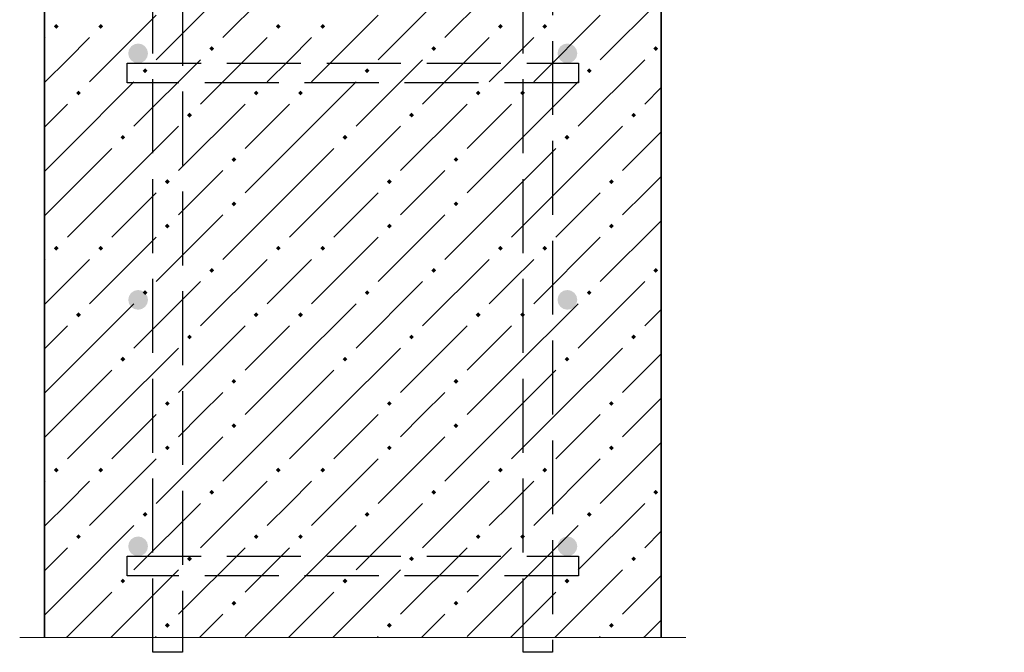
# Model space of a CAD drawing. Header units: millimetres. Extents: x 0 to 50400, y 0 to 35640.
# Tile 9 of 40: x 5971 to 9164, y 9262 to 11315. Entities that reach past the tile are written whole.
import ezdxf

# ---------------------------------------------------------------- set-up
doc = ezdxf.new("R2010")
doc.units = ezdxf.units.MM
doc.linetypes.add('______2', pattern=[324, 240, -84])
doc.layers.add('ЖБ Стена верхний уровень', color=7, linetype='Continuous', lineweight=35)
doc.layers.add('Размерная выноска', color=7, linetype='Continuous')
doc.layers.add('Стена фоновая арматура Х1', color=7, linetype='______2', true_color=0xa0a0a0)
doc.layers.add('Стена фоновая затяжка С-обр.', color=7, linetype='______2', true_color=0xa0a0a0)

msp = doc.modelspace()

# ---------------------------------------------------------------- hatches: boundary and pattern name
at = {"linetype": 'Continuous', "lineweight": -3, "transparency": 33554687}
for points in [[(6386.9, 11205.9), (6384.4, 11218.1), (6377.5, 11228.5), (6367.1, 11235.4), (6354.9, 11237.9), (6342.6, 11235.4), (6332.2, 11228.5), (6325.3, 11218.1), (6322.9, 11205.9), (6325.3, 11193.6), (6332.2, 11183.3), (6342.6, 11176.3), (6354.9, 11173.9), (6367.1, 11176.3), (6377.5, 11183.3), (6384.4, 11193.6)], [(7778.9, 11205.9), (7776.4, 11218.1), (7769.5, 11228.5), (7759.1, 11235.4), (7746.9, 11237.9), (7734.6, 11235.4), (7724.2, 11228.5), (7717.3, 11218.1), (7714.9, 11205.9), (7717.3, 11193.6), (7724.2, 11183.3), (7734.6, 11176.3), (7746.9, 11173.9), (7759.1, 11176.3), (7769.5, 11183.3), (7776.4, 11193.6)], [(6386.9, 10405.9), (6384.4, 10418.1), (6377.5, 10428.5), (6367.1, 10435.5), (6354.9, 10437.9), (6342.6, 10435.5), (6332.2, 10428.5), (6325.3, 10418.1), (6322.9, 10405.9), (6325.3, 10393.6), (6332.2, 10383.3), (6342.6, 10376.3), (6354.9, 10373.9), (6367.1, 10376.3), (6377.5, 10383.3), (6384.4, 10393.6)], [(7778.9, 10405.9), (7776.4, 10418.1), (7769.5, 10428.5), (7759.1, 10435.5), (7746.9, 10437.9), (7734.6, 10435.5), (7724.2, 10428.5), (7717.3, 10418.1), (7714.9, 10405.9), (7717.3, 10393.6), (7724.2, 10383.3), (7734.6, 10376.3), (7746.9, 10373.9), (7759.1, 10376.3), (7769.5, 10383.3), (7776.4, 10393.6)], [(6386.9, 9605.9), (6384.4, 9618.1), (6377.5, 9628.5), (6367.1, 9635.4), (6354.9, 9637.9), (6342.6, 9635.4), (6332.2, 9628.5), (6325.3, 9618.1), (6322.9, 9605.9), (6325.3, 9593.6), (6332.2, 9583.3), (6342.6, 9576.3), (6354.9, 9573.9), (6367.1, 9576.3), (6377.5, 9583.3), (6384.4, 9593.6)], [(7778.9, 9605.9), (7776.4, 9618.1), (7769.5, 9628.5), (7759.1, 9635.4), (7746.9, 9637.9), (7734.6, 9635.4), (7724.2, 9628.5), (7717.3, 9618.1), (7714.9, 9605.9), (7717.3, 9593.6), (7724.2, 9583.3), (7734.6, 9576.3), (7746.9, 9573.9), (7759.1, 9576.3), (7769.5, 9583.3), (7776.4, 9593.6)]]:
    msp.add_hatch(color=7, dxfattribs=at).paths.add_polyline_path(points)
at = {"layer": 'ЖБ Стена верхний уровень', "linetype": 'Continuous', "lineweight": 18, "transparency": 33554687}
for points in [[(6081.7, 11293.4), (6089.5, 11301.2), (6097.3, 11293.4), (6089.5, 11285.6)], [(6225.7, 11293.4), (6233.5, 11301.2), (6241.3, 11293.4), (6233.5, 11285.6)], [(6801.7, 11293.4), (6809.5, 11301.2), (6817.3, 11293.4), (6809.5, 11285.6)], [(6945.7, 11293.4), (6953.5, 11301.2), (6961.3, 11293.4), (6953.5, 11285.6)], [(7521.7, 11293.4), (7529.5, 11301.2), (7537.3, 11293.4), (7529.5, 11285.6)], [(7665.7, 11293.4), (7673.5, 11301.2), (7681.3, 11293.4), (7673.5, 11285.6)], [(6585.7, 11221.4), (6593.5, 11229.2), (6601.3, 11221.4), (6593.5, 11213.6)], [(7305.7, 11221.4), (7313.5, 11229.2), (7321.3, 11221.4), (7313.5, 11213.6)], [(8025.7, 11221.4), (8033.5, 11229.2), (8041.3, 11221.4), (8033.5, 11213.6)], [(6369.7, 11149.4), (6377.5, 11157.2), (6385.3, 11149.4), (6377.5, 11141.6)], [(7089.7, 11149.4), (7097.5, 11157.2), (7105.3, 11149.4), (7097.5, 11141.6)], [(7809.7, 11149.4), (7817.5, 11157.2), (7825.3, 11149.4), (7817.5, 11141.6)], [(6153.7, 11077.4), (6161.5, 11085.2), (6169.3, 11077.4), (6161.5, 11069.6)], [(6729.7, 11077.4), (6737.5, 11085.2), (6745.3, 11077.4), (6737.5, 11069.6)], [(6873.7, 11077.4), (6881.5, 11085.2), (6889.3, 11077.4), (6881.5, 11069.6)], [(7449.7, 11077.4), (7457.5, 11085.2), (7465.3, 11077.4), (7457.5, 11069.6)], [(7593.7, 11077.4), (7601.5, 11085.2), (7609.3, 11077.4), (7601.5, 11069.6)], [(6513.7, 11005.4), (6521.5, 11013.2), (6529.3, 11005.4), (6521.5, 10997.6)], [(7233.7, 11005.4), (7241.5, 11013.2), (7249.3, 11005.4), (7241.5, 10997.6)], [(7953.7, 11005.4), (7961.5, 11013.2), (7969.3, 11005.4), (7961.5, 10997.6)], [(6297.7, 10933.4), (6305.5, 10941.2), (6313.3, 10933.4), (6305.5, 10925.6)], [(7017.7, 10933.4), (7025.5, 10941.2), (7033.3, 10933.4), (7025.5, 10925.6)], [(7737.7, 10933.4), (7745.5, 10941.2), (7753.3, 10933.4), (7745.5, 10925.6)], [(6657.7, 10861.4), (6665.5, 10869.2), (6673.3, 10861.4), (6665.5, 10853.6)], [(7377.7, 10861.4), (7385.5, 10869.2), (7393.3, 10861.4), (7385.5, 10853.6)], [(6441.7, 10789.4), (6449.5, 10797.2), (6457.3, 10789.4), (6449.5, 10781.6)], [(7161.7, 10789.4), (7169.5, 10797.2), (7177.3, 10789.4), (7169.5, 10781.6)], [(7881.7, 10789.4), (7889.5, 10797.2), (7897.3, 10789.4), (7889.5, 10781.6)], [(6657.7, 10717.4), (6665.5, 10725.2), (6673.3, 10717.4), (6665.5, 10709.6)], [(7377.7, 10717.4), (7385.5, 10725.2), (7393.3, 10717.4), (7385.5, 10709.6)], [(6441.7, 10645.4), (6449.5, 10653.2), (6457.3, 10645.4), (6449.5, 10637.6)], [(7161.7, 10645.4), (7169.5, 10653.2), (7177.3, 10645.4), (7169.5, 10637.6)], [(7881.7, 10645.4), (7889.5, 10653.2), (7897.3, 10645.4), (7889.5, 10637.6)], [(6081.7, 10573.4), (6089.5, 10581.2), (6097.3, 10573.4), (6089.5, 10565.6)], [(6225.7, 10573.4), (6233.5, 10581.2), (6241.3, 10573.4), (6233.5, 10565.6)], [(6801.7, 10573.4), (6809.5, 10581.2), (6817.3, 10573.4), (6809.5, 10565.6)], [(6945.7, 10573.4), (6953.5, 10581.2), (6961.3, 10573.4), (6953.5, 10565.6)], [(7521.7, 10573.4), (7529.5, 10581.2), (7537.3, 10573.4), (7529.5, 10565.6)], [(7665.7, 10573.4), (7673.5, 10581.2), (7681.3, 10573.4), (7673.5, 10565.6)], [(6585.7, 10501.4), (6593.5, 10509.2), (6601.3, 10501.4), (6593.5, 10493.6)], [(7305.7, 10501.4), (7313.5, 10509.2), (7321.3, 10501.4), (7313.5, 10493.6)], [(8025.7, 10501.4), (8033.5, 10509.2), (8041.3, 10501.4), (8033.5, 10493.6)], [(6369.7, 10429.4), (6377.5, 10437.2), (6385.3, 10429.4), (6377.5, 10421.6)], [(7089.7, 10429.4), (7097.5, 10437.2), (7105.3, 10429.4), (7097.5, 10421.6)], [(7809.7, 10429.4), (7817.5, 10437.2), (7825.3, 10429.4), (7817.5, 10421.6)], [(6153.7, 10357.4), (6161.5, 10365.2), (6169.3, 10357.4), (6161.5, 10349.6)], [(6729.7, 10357.4), (6737.5, 10365.2), (6745.3, 10357.4), (6737.5, 10349.6)], [(6873.7, 10357.4), (6881.5, 10365.2), (6889.3, 10357.4), (6881.5, 10349.6)], [(7449.7, 10357.4), (7457.5, 10365.2), (7465.3, 10357.4), (7457.5, 10349.6)], [(7593.7, 10357.4), (7601.5, 10365.2), (7609.3, 10357.4), (7601.5, 10349.6)], [(6513.7, 10285.4), (6521.5, 10293.2), (6529.3, 10285.4), (6521.5, 10277.6)], [(7233.7, 10285.4), (7241.5, 10293.2), (7249.3, 10285.4), (7241.5, 10277.6)], [(7953.7, 10285.4), (7961.5, 10293.2), (7969.3, 10285.4), (7961.5, 10277.6)], [(6297.7, 10213.4), (6305.5, 10221.2), (6313.3, 10213.4), (6305.5, 10205.6)], [(7017.7, 10213.4), (7025.5, 10221.2), (7033.3, 10213.4), (7025.5, 10205.6)], [(7737.7, 10213.4), (7745.5, 10221.2), (7753.3, 10213.4), (7745.5, 10205.6)], [(6657.7, 10141.4), (6665.5, 10149.2), (6673.3, 10141.4), (6665.5, 10133.6)], [(7377.7, 10141.4), (7385.5, 10149.2), (7393.3, 10141.4), (7385.5, 10133.6)], [(6441.7, 10069.4), (6449.5, 10077.2), (6457.3, 10069.4), (6449.5, 10061.6)], [(7161.7, 10069.4), (7169.5, 10077.2), (7177.3, 10069.4), (7169.5, 10061.6)], [(7881.7, 10069.4), (7889.5, 10077.2), (7897.3, 10069.4), (7889.5, 10061.6)], [(6657.7, 9997.4), (6665.5, 10005.2), (6673.3, 9997.4), (6665.5, 9989.6)], [(7377.7, 9997.4), (7385.5, 10005.2), (7393.3, 9997.4), (7385.5, 9989.6)], [(6441.7, 9925.4), (6449.5, 9933.2), (6457.3, 9925.4), (6449.5, 9917.6)], [(7161.7, 9925.4), (7169.5, 9933.2), (7177.3, 9925.4), (7169.5, 9917.6)], [(7881.7, 9925.4), (7889.5, 9933.2), (7897.3, 9925.4), (7889.5, 9917.6)], [(6081.7, 9853.4), (6089.5, 9861.2), (6097.3, 9853.4), (6089.5, 9845.6)], [(6225.7, 9853.4), (6233.5, 9861.2), (6241.3, 9853.4), (6233.5, 9845.6)], [(6801.7, 9853.4), (6809.5, 9861.2), (6817.3, 9853.4), (6809.5, 9845.6)], [(6945.7, 9853.4), (6953.5, 9861.2), (6961.3, 9853.4), (6953.5, 9845.6)], [(7521.7, 9853.4), (7529.5, 9861.2), (7537.3, 9853.4), (7529.5, 9845.6)], [(7665.7, 9853.4), (7673.5, 9861.2), (7681.3, 9853.4), (7673.5, 9845.6)], [(6585.7, 9781.4), (6593.5, 9789.2), (6601.3, 9781.4), (6593.5, 9773.6)], [(7305.7, 9781.4), (7313.5, 9789.2), (7321.3, 9781.4), (7313.5, 9773.6)], [(8025.7, 9781.4), (8033.5, 9789.2), (8041.3, 9781.4), (8033.5, 9773.6)], [(6369.7, 9709.4), (6377.5, 9717.2), (6385.3, 9709.4), (6377.5, 9701.6)], [(7089.7, 9709.4), (7097.5, 9717.2), (7105.3, 9709.4), (7097.5, 9701.6)], [(7809.7, 9709.4), (7817.5, 9717.2), (7825.3, 9709.4), (7817.5, 9701.6)], [(6153.7, 9637.4), (6161.5, 9645.2), (6169.3, 9637.4), (6161.5, 9629.6)], [(6729.7, 9637.4), (6737.5, 9645.2), (6745.3, 9637.4), (6737.5, 9629.6)], [(6873.7, 9637.4), (6881.5, 9645.2), (6889.3, 9637.4), (6881.5, 9629.6)], [(7449.7, 9637.4), (7457.5, 9645.2), (7465.3, 9637.4), (7457.5, 9629.6)], [(7593.7, 9637.4), (7601.5, 9645.2), (7609.3, 9637.4), (7601.5, 9629.6)], [(6513.7, 9565.4), (6521.5, 9573.2), (6529.3, 9565.4), (6521.5, 9557.6)], [(7233.7, 9565.4), (7241.5, 9573.2), (7249.3, 9565.4), (7241.5, 9557.6)], [(7953.7, 9565.4), (7961.5, 9573.2), (7969.3, 9565.4), (7961.5, 9557.6)], [(6297.7, 9493.4), (6305.5, 9501.2), (6313.3, 9493.4), (6305.5, 9485.6)], [(7017.7, 9493.4), (7025.5, 9501.2), (7033.3, 9493.4), (7025.5, 9485.6)], [(7737.7, 9493.4), (7745.5, 9501.2), (7753.3, 9493.4), (7745.5, 9485.6)], [(6657.7, 9421.4), (6665.5, 9429.2), (6673.3, 9421.4), (6665.5, 9413.6)], [(7377.7, 9421.4), (7385.5, 9429.2), (7393.3, 9421.4), (7385.5, 9413.6)], [(6441.7, 9349.4), (6449.5, 9357.2), (6457.3, 9349.4), (6449.5, 9341.6)], [(7161.7, 9349.4), (7169.5, 9357.2), (7177.3, 9349.4), (7169.5, 9341.6)], [(7881.7, 9349.4), (7889.5, 9357.2), (7897.3, 9349.4), (7889.5, 9341.6)]]:
    msp.add_hatch(color=7, dxfattribs=at).paths.add_polyline_path(points, flags=16)

# ---------------------------------------------------------------- linework, layer by layer
at = {"layer": 'ЖБ Стена верхний уровень', "color": 7, "linetype": 'Continuous', "lineweight": 35, "transparency": 33554687}
for p, q in [((6050.9, 11701.9), (6050.9, 9309.9)), ((8050.9, 9309.9), (8050.9, 11701.9))]:
    msp.add_line(p, q, dxfattribs=at)
at = {"layer": 'ЖБ Стена верхний уровень', "color": 9, "linetype": 'Continuous', "lineweight": 18, "true_color": 0xc7c7c7, "transparency": 33554687}
for p, q in [((6845.5, 11473.4), (6629.5, 11257.4)), ((7565.5, 11473.4), (7349.5, 11257.4)), ((6629.5, 11401.4), (6413.5, 11185.4)), ((7349.5, 11401.4), (7133.5, 11185.4)), ((8050.9, 11382.8), (7853.5, 11185.4)), ((6413.5, 11329.4), (6197.5, 11113.4)), ((7133.5, 11329.4), (6917.5, 11113.4)), ((7853.5, 11329.4), (7637.5, 11113.4)), ((6053.5, 11257.4), (6050.9, 11254.7)), ((6125.5, 11185.4), (6197.5, 11257.4)), ((6773.5, 11257.4), (6557.5, 11041.4)), ((6845.5, 11185.4), (6917.5, 11257.4)), ((7493.5, 11257.4), (7277.5, 11041.4)), ((7565.5, 11185.4), (7637.5, 11257.4)), ((6053.5, 11113.4), (6125.5, 11185.4)), ((6557.5, 11185.4), (6341.5, 10969.4)), ((6773.5, 11113.4), (6845.5, 11185.4)), ((7277.5, 11185.4), (7061.5, 10969.4)), ((7493.5, 11113.4), (7565.5, 11185.4)), ((7997.5, 11185.4), (7781.5, 10969.4)), ((6125.5, 10897.4), (6341.5, 11113.4)), ((6845.5, 10897.4), (7061.5, 11113.4)), ((7565.5, 10897.4), (7781.5, 11113.4)), ((8050.9, 11094.7), (7997.5, 11041.4)), ((6125.5, 11041.4), (6050.9, 10966.8)), ((6701.5, 11041.4), (6485.5, 10825.4)), ((6845.5, 11041.4), (6701.5, 10897.4)), ((7421.5, 11041.4), (7205.5, 10825.4)), ((7565.5, 11041.4), (7421.5, 10897.4)), ((6269.5, 10753.4), (6485.5, 10969.4)), ((6989.5, 10753.4), (7205.5, 10969.4)), ((7709.5, 10753.4), (7925.5, 10969.4)), ((8050.9, 10950.8), (7925.5, 10825.4)), ((6125.5, 10897.4), (6050.9, 10822.8)), ((6269.5, 10897.4), (6125.5, 10753.4)), ((6845.5, 10897.4), (6701.5, 10753.4)), ((6989.5, 10897.4), (6845.5, 10753.4)), ((7565.5, 10897.4), (7421.5, 10753.4)), ((7709.5, 10897.4), (7565.5, 10753.4)), ((6557.5, 10753.4), (6629.5, 10825.4)), ((7277.5, 10753.4), (7349.5, 10825.4)), ((7997.5, 10753.4), (8050.9, 10806.8)), ((6125.5, 10753.4), (6050.9, 10678.8)), ((6269.5, 10753.4), (6125.5, 10609.4)), ((6413.5, 10753.4), (6269.5, 10609.4)), ((6485.5, 10681.4), (6557.5, 10753.4)), ((6845.5, 10753.4), (6629.5, 10537.4)), ((6989.5, 10753.4), (6845.5, 10609.4)), ((7133.5, 10753.4), (6989.5, 10609.4)), ((7205.5, 10681.4), (7277.5, 10753.4)), ((7565.5, 10753.4), (7349.5, 10537.4)), ((7709.5, 10753.4), (7565.5, 10609.4)), ((7853.5, 10753.4), (7709.5, 10609.4)), ((7925.5, 10681.4), (7997.5, 10753.4)), ((6629.5, 10681.4), (6413.5, 10465.4)), ((7349.5, 10681.4), (7133.5, 10465.4)), ((8050.9, 10662.8), (7853.5, 10465.4)), ((6413.5, 10609.4), (6197.5, 10393.4)), ((7133.5, 10609.4), (6917.5, 10393.4)), ((7853.5, 10609.4), (7637.5, 10393.4)), ((6053.5, 10537.4), (6050.9, 10534.7)), ((6125.5, 10465.4), (6197.5, 10537.4)), ((6773.5, 10537.4), (6557.5, 10321.4)), ((6845.5, 10465.4), (6917.5, 10537.4)), ((7493.5, 10537.4), (7277.5, 10321.4)), ((7565.5, 10465.4), (7637.5, 10537.4)), ((6053.5, 10393.4), (6125.5, 10465.4)), ((6557.5, 10465.4), (6341.5, 10249.4)), ((6773.5, 10393.4), (6845.5, 10465.4)), ((7277.5, 10465.4), (7061.5, 10249.4)), ((7493.5, 10393.4), (7565.5, 10465.4)), ((7997.5, 10465.4), (7781.5, 10249.4)), ((6125.5, 10177.4), (6341.5, 10393.4)), ((6845.5, 10177.4), (7061.5, 10393.4)), ((7565.5, 10177.4), (7781.5, 10393.4)), ((8050.9, 10374.7), (7997.5, 10321.4)), ((6125.5, 10321.4), (6050.9, 10246.8)), ((6701.5, 10321.4), (6485.5, 10105.4)), ((6845.5, 10321.4), (6701.5, 10177.4)), ((7421.5, 10321.4), (7205.5, 10105.4)), ((7565.5, 10321.4), (7421.5, 10177.4)), ((6269.5, 10033.4), (6485.5, 10249.4)), ((6989.5, 10033.4), (7205.5, 10249.4)), ((7709.5, 10033.4), (7925.5, 10249.4)), ((8050.9, 10230.8), (7925.5, 10105.4)), ((6125.5, 10177.4), (6050.9, 10102.8)), ((6269.5, 10177.4), (6125.5, 10033.4)), ((6845.5, 10177.4), (6701.5, 10033.4)), ((6989.5, 10177.4), (6845.5, 10033.4)), ((7565.5, 10177.4), (7421.5, 10033.4)), ((7709.5, 10177.4), (7565.5, 10033.4)), ((6557.5, 10033.4), (6629.5, 10105.4)), ((7277.5, 10033.4), (7349.5, 10105.4)), ((7997.5, 10033.4), (8050.9, 10086.8)), ((6125.5, 10033.4), (6050.9, 9958.8)), ((6269.5, 10033.4), (6125.5, 9889.4)), ((6413.5, 10033.4), (6269.5, 9889.4)), ((6485.5, 9961.4), (6557.5, 10033.4)), ((6845.5, 10033.4), (6629.5, 9817.4)), ((6989.5, 10033.4), (6845.5, 9889.4)), ((7133.5, 10033.4), (6989.5, 9889.4)), ((7205.5, 9961.4), (7277.5, 10033.4)), ((7565.5, 10033.4), (7349.5, 9817.4)), ((7709.5, 10033.4), (7565.5, 9889.4)), ((7853.5, 10033.4), (7709.5, 9889.4)), ((7925.5, 9961.4), (7997.5, 10033.4)), ((6629.5, 9961.4), (6413.5, 9745.4)), ((7349.5, 9961.4), (7133.5, 9745.4)), ((8050.9, 9942.8), (7853.5, 9745.4)), ((6413.5, 9889.4), (6197.5, 9673.4)), ((7133.5, 9889.4), (6917.5, 9673.4)), ((7853.5, 9889.4), (7637.5, 9673.4)), ((6053.5, 9817.4), (6050.9, 9814.7)), ((6125.5, 9745.4), (6197.5, 9817.4)), ((6773.5, 9817.4), (6557.5, 9601.4)), ((6845.5, 9745.4), (6917.5, 9817.4)), ((7493.5, 9817.4), (7277.5, 9601.4)), ((7565.5, 9745.4), (7637.5, 9817.4)), ((6053.5, 9673.4), (6125.5, 9745.4)), ((6557.5, 9745.4), (6341.5, 9529.4)), ((6773.5, 9673.4), (6845.5, 9745.4)), ((7277.5, 9745.4), (7061.5, 9529.4)), ((7493.5, 9673.4), (7565.5, 9745.4)), ((7997.5, 9745.4), (7781.5, 9529.4)), ((6125.5, 9457.4), (6341.5, 9673.4)), ((6845.5, 9457.4), (7061.5, 9673.4)), ((7565.5, 9457.4), (7781.5, 9673.4)), ((8050.9, 9654.7), (7997.5, 9601.4)), ((6125.5, 9601.4), (6050.9, 9526.8)), ((6701.5, 9601.4), (6485.5, 9385.4)), ((6845.5, 9601.4), (6701.5, 9457.4)), ((7421.5, 9601.4), (7205.5, 9385.4)), ((7565.5, 9601.4), (7421.5, 9457.4)), ((6269.5, 9313.4), (6485.5, 9529.4)), ((6989.5, 9313.4), (7205.5, 9529.4)), ((7709.5, 9313.4), (7925.5, 9529.4)), ((8050.9, 9510.8), (7925.5, 9385.4)), ((6125.5, 9457.4), (6050.9, 9382.8)), ((6269.5, 9457.4), (6125.5, 9313.4)), ((6845.5, 9457.4), (6701.5, 9313.4)), ((6989.5, 9457.4), (6845.5, 9313.4)), ((7565.5, 9457.4), (7421.5, 9313.4)), ((7709.5, 9457.4), (7565.5, 9313.4)), ((6557.5, 9313.4), (6629.5, 9385.4)), ((7277.5, 9313.4), (7349.5, 9385.4)), ((7997.5, 9313.4), (8050.9, 9366.8)), ((6125.5, 9313.4), (6122, 9309.9)), ((6269.5, 9313.4), (6266, 9309.9)), ((6413.5, 9313.4), (6410, 9309.9)), ((6554, 9309.9), (6557.5, 9313.4)), ((6845.5, 9313.4), (6842, 9309.9)), ((6989.5, 9313.4), (6986, 9309.9)), ((7133.5, 9313.4), (7130, 9309.9)), ((7274, 9309.9), (7277.5, 9313.4)), ((7565.5, 9313.4), (7562, 9309.9)), ((7709.5, 9313.4), (7706, 9309.9)), ((7853.5, 9313.4), (7850, 9309.9)), ((7994, 9309.9), (7997.5, 9313.4))]:
    msp.add_line(p, q, dxfattribs=at)
at = {"layer": 'Размерная выноска', "color": 7, "linetype": 'Continuous', "lineweight": 13, "transparency": 33554687}
msp.add_line((8130.9, 9309.9), (5970.9, 9309.9), dxfattribs=at)
at = {"layer": 'Стена фоновая арматура Х1', "color": 253, "linetype": '______2', "lineweight": -3, "true_color": 0xa0a0a0, "transparency": 33554687}
for points in [[(6402.9, 9261.9), (6402.9, 12797.9), (12098.9, 12797.9), (12098.9, 12701.9), (6498.9, 12701.9), (6498.9, 9261.9), (6402.9, 9261.9)], [(6402.9, 9261.9), (6402.9, 12797.9), (12098.9, 12797.9), (12098.9, 12701.9), (6498.9, 12701.9), (6498.9, 9261.9), (6402.9, 9261.9)], [(7602.9, 9261.9), (7602.9, 12637.9), (13458.9, 12637.9), (13458.9, 12541.9), (7698.9, 12541.9), (7698.9, 9261.9), (7602.9, 9261.9)], [(7602.9, 9261.9), (7602.9, 12637.9), (13458.9, 12637.9), (13458.9, 12541.9), (7698.9, 12541.9), (7698.9, 9261.9), (7602.9, 9261.9)]]:
    msp.add_lwpolyline(points, dxfattribs=at)
at = {"layer": 'Стена фоновая затяжка С-обр.', "color": 253, "linetype": '______2', "lineweight": -3, "true_color": 0xa0a0a0, "transparency": 33554687}
for points in [[(6318.9, 11173.9), (7782.9, 11173.9), (7782.9, 11109.9), (6318.9, 11109.9), (6318.9, 11173.9)], [(6318.9, 9573.9), (7782.9, 9573.9), (7782.9, 9509.9), (6318.9, 9509.9), (6318.9, 9573.9)]]:
    msp.add_lwpolyline(points, dxfattribs=at)

doc.saveas('drawing.dxf')
